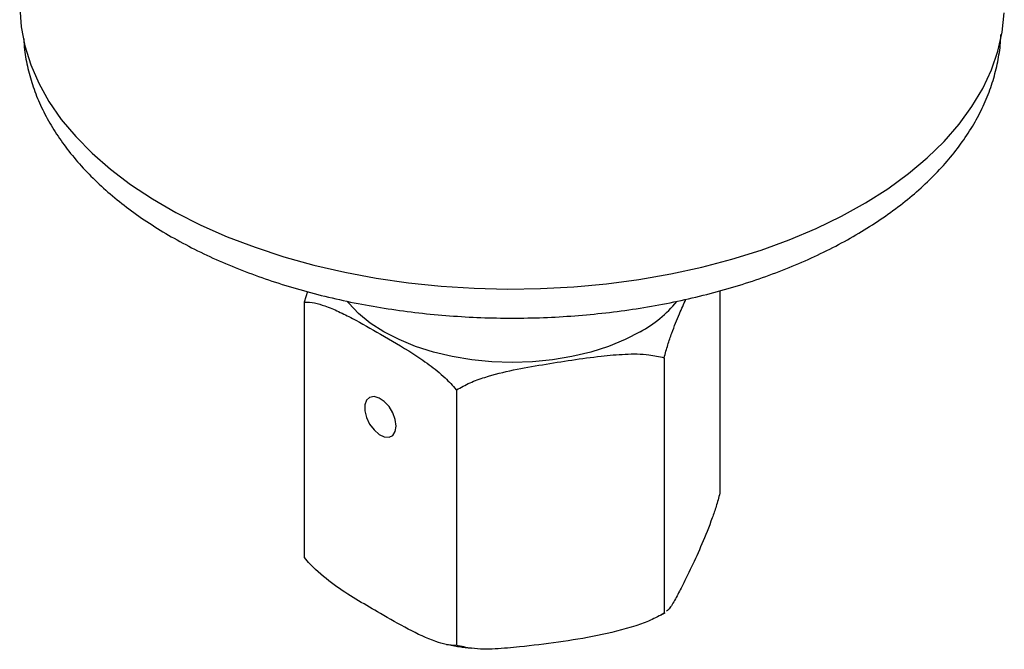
# Model space of a CAD drawing. Header units: inches. Extents: x 2.6 to 13.1, y 0.8 to 9.1.
# Tile 12 of 18: x 11.91 to 12.901, y 7.15 to 7.784. Entities that reach past the tile are written whole.
import ezdxf

# ---------------------------------------------------------------- set-up
doc = ezdxf.new("R2010")
doc.units = ezdxf.units.IN
doc.header["$MEASUREMENT"] = 0

msp = doc.modelspace()

# ---------------------------------------------------------------- linework, layer by layer
at = {"color": 7, "linetype": 'Continuous', "lineweight": 25}
for p, q in [((12.19948, 7.51043), (12.19642, 7.49983)), ((12.61468, 7.51116), (12.61468, 7.30731)), ((12.19642, 7.49983), (12.19642, 7.24262)), ((12.55864, 7.4438), (12.55864, 7.18659)), ((12.34951, 7.41145), (12.34951, 7.15424)), ((12.55515, 7.18454), (12.55762, 7.18594)), ((12.55762, 7.18594), (12.55947, 7.18707)), ((12.55938, 7.18721), (12.55864, 7.18659))]:
    msp.add_line(p, q, dxfattribs=at)
at = {"color": 7, "linetype": 'Continuous', "lineweight": 25, "flags": 128}
for points in [[(11.90995, 7.79632), (11.91139, 7.77704), (11.91508, 7.75785), (11.921, 7.73885), (11.92913, 7.72013), (11.93943, 7.70177), (11.95185, 7.68384), (11.96633, 7.66645), (11.98282, 7.64965), (12.00122, 7.63354), (12.02147, 7.61818), (12.04347, 7.60364), (12.06711, 7.58999), (12.09229, 7.57729), (12.1189, 7.5656), (12.14682, 7.55498), (12.17591, 7.54546), (12.20605, 7.5371), (12.23709, 7.52993), (12.2689, 7.52399), (12.30134, 7.51929), (12.33424, 7.51587), (12.36748, 7.51374), (12.40088, 7.51291), (12.43431, 7.51338), (12.4676, 7.51515), (12.50062, 7.51821), (12.5332, 7.52255), (12.5652, 7.52815), (12.59647, 7.53498), (12.62688, 7.54301), (12.65627, 7.55221), (12.68453, 7.56253), (12.71152, 7.57392), (12.73711, 7.58635), (12.76119, 7.59974), (12.78366, 7.61403), (12.8044, 7.62917), (12.82333, 7.64508), (12.84036, 7.66169), (12.85541, 7.67893), (12.86841, 7.69671), (12.87931, 7.71496), (12.88805, 7.7336), (12.89459, 7.75252), (12.89891, 7.77167), (12.90098, 7.79093)], [(12.5346, 7.46993), (12.51934, 7.46205), (12.50265, 7.45522), (12.48473, 7.4495), (12.46583, 7.44498), (12.44616, 7.44171), (12.42598, 7.43973), (12.40555, 7.43907), (12.38512, 7.43973), (12.36494, 7.44171), (12.34527, 7.44498), (12.32637, 7.4495), (12.30845, 7.45522), (12.29176, 7.46205), (12.2765, 7.46993), (12.26287, 7.47874), (12.25102, 7.48837), (12.24112, 7.49871), (12.23995, 7.50015)], [(12.28888, 7.37501), (12.28802, 7.38147), (12.28552, 7.38823), (12.28167, 7.39455), (12.27687, 7.39975), (12.27165, 7.40326), (12.26658, 7.4047), (12.26219, 7.40393), (12.25898, 7.40101), (12.25727, 7.39627), (12.25727, 7.39023), (12.25898, 7.38352), (12.26219, 7.37689), (12.26658, 7.37106), (12.27165, 7.36664), (12.27687, 7.36413), (12.28167, 7.36379), (12.28552, 7.36566), (12.28802, 7.36954), (12.28888, 7.37501)]]:
    msp.add_lwpolyline(points, dxfattribs=at)
at = {"color": 7, "linetype": 'Continuous', "lineweight": 25}
msp.add_arc((12.47411, 7.58029), 0.12585, 298.72524, 320.57267, dxfattribs=at)
for points, knots in [([(11.91403, 7.76484), (11.91423, 7.76117), (11.91479, 7.75118), (11.91794, 7.73499), (11.92326, 7.71637), (11.93065, 7.69801), (11.93997, 7.67997), (11.95125, 7.66232), (11.96442, 7.64514), (11.97944, 7.6285), (11.99626, 7.61247), (12.0148, 7.59714), (12.03497, 7.58258), (12.05667, 7.56883), (12.07982, 7.55597), (12.1043, 7.54403), (12.13, 7.53308), (12.15683, 7.52313), (12.18467, 7.51424), (12.21339, 7.50643), (12.2429, 7.49973), (12.27305, 7.49416), (12.30375, 7.48974), (12.33485, 7.48649), (12.36623, 7.48442), (12.39778, 7.48353), (12.42935, 7.48383), (12.46083, 7.48532), (12.49208, 7.48799), (12.52299, 7.49184), (12.55342, 7.49684), (12.58325, 7.50299), (12.61237, 7.51025), (12.64066, 7.51861), (12.66799, 7.52804), (12.69427, 7.5385), (12.71938, 7.54997), (12.74322, 7.56239), (12.76569, 7.57573), (12.78668, 7.58995), (12.80611, 7.60499), (12.82388, 7.62079), (12.8399, 7.63729), (12.85409, 7.65443), (12.86638, 7.6721), (12.87671, 7.69024), (12.88502, 7.70874), (12.89133, 7.7275), (12.89542, 7.74643), (12.8974, 7.76042), (12.89738, 7.76806), (12.89738, 7.76936)], [0, 0, 0, 0, 0.011802, 0.032066, 0.052375, 0.072771, 0.093285, 0.113927, 0.134696, 0.155574, 0.176541, 0.197571, 0.218644, 0.239739, 0.260844, 0.281946, 0.303039, 0.324122, 0.345192, 0.36625, 0.387296, 0.408332, 0.429359, 0.450379, 0.471395, 0.492408, 0.513419, 0.534432, 0.555448, 0.576468, 0.597496, 0.618532, 0.639579, 0.660639, 0.681714, 0.702804, 0.72391, 0.745033, 0.76617, 0.787316, 0.808465, 0.829601, 0.850708, 0.871765, 0.892745, 0.913622, 0.934375, 0.95499, 0.975471, 0.995838, 1, 1, 1, 1]), ([(12.55864, 7.4438), (12.55985, 7.44819), (12.5623, 7.45709), (12.56749, 7.4721), (12.57358, 7.48741), (12.57832, 7.49789), (12.58047, 7.50262)], [0, 0, 0, 0, 0.178879, 0.362575, 0.711694, 1, 1, 1, 1]), ([(12.19642, 7.49983), (12.19661, 7.49984), (12.19989, 7.5), (12.20673, 7.49923), (12.21814, 7.49591), (12.23092, 7.49054), (12.24955, 7.48107), (12.27444, 7.46689), (12.3002, 7.45182), (12.32201, 7.43719), (12.33685, 7.42516), (12.34587, 7.41585), (12.34948, 7.41148), (12.34951, 7.41145)], [0, 0, 0, 0, 0.004208, 0.071751, 0.140932, 0.230158, 0.31948, 0.50005, 0.708966, 0.814985, 0.920684, 0.99936, 1, 1, 1, 1]), ([(12.34951, 7.41145), (12.35403, 7.41393), (12.36318, 7.41896), (12.38253, 7.4258), (12.40695, 7.43189), (12.44607, 7.43849), (12.48362, 7.4445), (12.51942, 7.44772), (12.54109, 7.44785), (12.55359, 7.44496), (12.55864, 7.4438)], [0, 0, 0, 0, 0.070039, 0.141964, 0.278659, 0.415687, 0.693048, 0.806847, 0.922035, 1, 1, 1, 1]), ([(12.61468, 7.30731), (12.61346, 7.30287), (12.611, 7.29396), (12.60495, 7.27653), (12.59665, 7.25566), (12.58615, 7.23294), (12.57696, 7.21426), (12.56914, 7.19924), (12.56419, 7.19105), (12.56165, 7.18908), (12.5611, 7.18866)], [0, 0, 0, 0, 0.0743041, 0.148845, 0.340949, 0.5339825, 0.7270602, 0.8473257, 0.9671618, 1, 1, 1, 1]), ([(12.34951, 7.15424), (12.34932, 7.15423), (12.34601, 7.15407), (12.33918, 7.15483), (12.3232, 7.15954), (12.30096, 7.17009), (12.275, 7.18532), (12.25103, 7.19888), (12.22916, 7.21268), (12.21073, 7.22725), (12.20007, 7.23821), (12.19645, 7.24258), (12.19642, 7.24262)], [0, 0, 0, 0, 0.004208, 0.07247, 0.140923, 0.320108, 0.499949, 0.640679, 0.781307, 0.920692, 0.99936, 1, 1, 1, 1]), ([(12.55864, 7.18659), (12.55408, 7.18407), (12.54493, 7.17903), (12.52233, 7.17115), (12.49134, 7.16338), (12.45216, 7.15719), (12.41789, 7.15306), (12.38866, 7.15023), (12.36702, 7.15021), (12.35456, 7.15308), (12.34951, 7.15424)], [0, 0, 0, 0, 0.07084, 0.141905, 0.325053, 0.509087, 0.693163, 0.807821, 0.92207, 1, 1, 1, 1]), ([(12.33962, 7.15522), (12.34382, 7.15438), (12.35192, 7.15275), (12.3603, 7.15187), (12.36433, 7.15144)], [0, 0, 0, 0, 0.518854, 1, 1, 1, 1])]:
    msp.add_open_spline(points, degree=3, knots=knots, dxfattribs=at)

doc.saveas('drawing.dxf')
